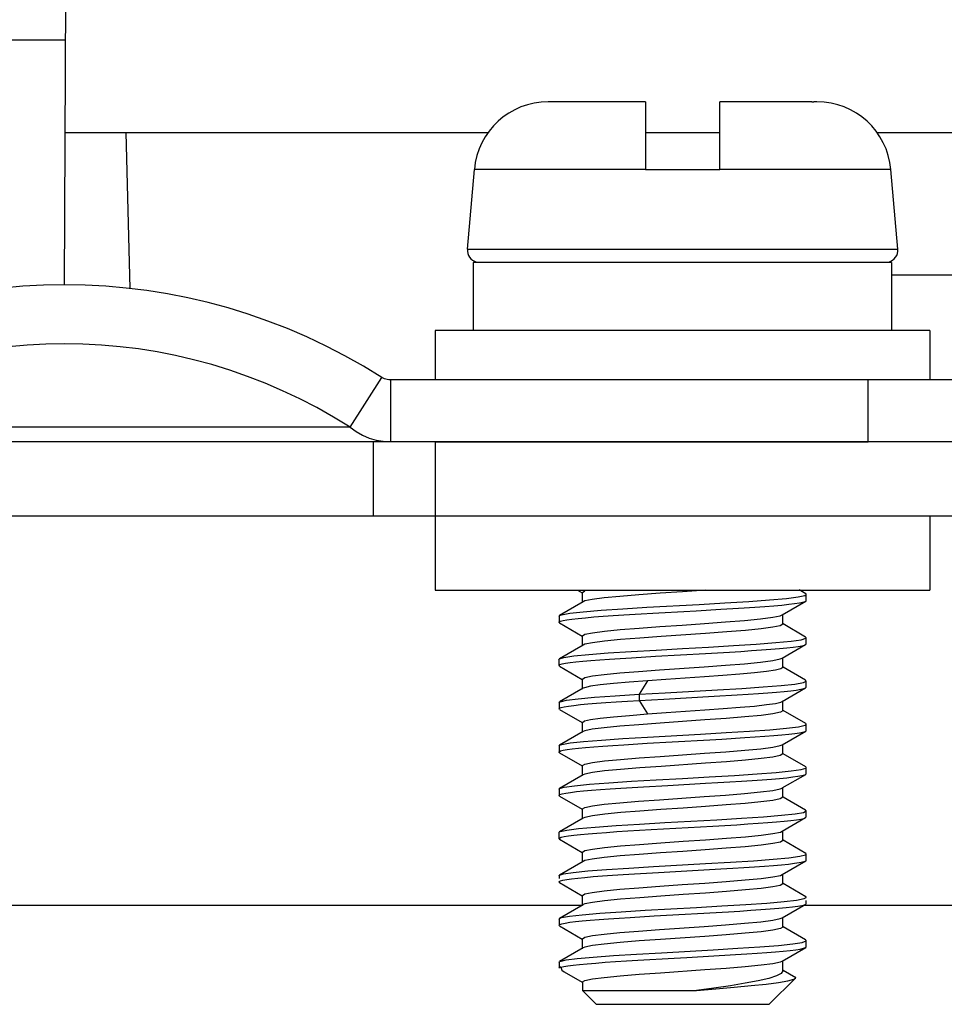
# Model space of a CAD drawing. Extents: x -4139 to -1089, y -1564 to 1941.
# Tile 152 of 160: x -2826 to -2811, y 1904 to 1920. Entities that reach past the tile are written whole.
import ezdxf

# ---------------------------------------------------------------- set-up
doc = ezdxf.new("R2010")
doc.units = 0
doc.header["$LTSCALE"] = 23.1
for name, color, linetype in [('03_IOCASE_4_1_AM_0', 7, 'CONTINUOUS'), ('CONNECTOR2_2_1_AM_0', 7, 'CONTINUOUS'), ('EARTHING_CLIP1_2_1_AM_0', 7, 'CONTINUOUS'), ('EARTHING_CLIP_2_2_1_1_AM_0', 7, 'CONTINUOUS'), ('EARTHING_CLIP_2_2_4_1_AM_0', 7, 'CONTINUOUS'), ('LDZHJ_SZCYZT_M4X12_2_1_AM_', 7, 'CONTINUOUS'), ('X610_37_IO_BASE-20150120_3', 7, 'CONTINUOUS')]:
    doc.layers.add(name, color=color, linetype=linetype)

msp = doc.modelspace()

# ---------------------------------------------------------------- linework, layer by layer
at = {"layer": '03_IOCASE_4_1_AM_0', "color": 7}
for p, q in [((-2825.33, 1927.808), (-2825.394, 1915.447)), ((-2830.258, 1919.408), (-2825.374, 1919.408)), ((-2825.382, 1917.908), (-2818.535, 1917.908)), ((-2824.324, 1915.387), (-2824.39, 1917.908)), ((-2815.99, 1917.908), (-2814.79, 1917.908)), ((-2812.244, 1917.908), (-2806.535, 1917.908))]:
    msp.add_line(p, q, dxfattribs=at)
at = {"layer": 'CONNECTOR2_2_1_AM_0', "color": 7}
msp.add_line((-2812.013, 1915.608), (-2806.78, 1915.608), dxfattribs=at)
at = {"layer": 'EARTHING_CLIP1_2_1_AM_0', "color": 7}
for p, q in [((-2820.768, 1913.143), (-2820.254, 1913.947)), ((-2810.39, 1913.908), (-2820.117, 1913.908)), ((-2820.117, 1913.908), (-2820.117, 1912.908)), ((-2820.348, 1912.935), (-2820.234, 1912.915)), ((-2819.39, 1912.908), (-2812.39, 1912.908))]:
    msp.add_line(p, q, dxfattribs=at)
at = {"layer": 'EARTHING_CLIP1_2_1_AM_0', "color": 2}
for p, q in [((-2812.39, 1912.908), (-2812.39, 1913.908)), ((-2822.111, 1913.143), (-2822.459, 1913.143)), ((-2820.768, 1913.143), (-2822.111, 1913.143))]:
    msp.add_line(p, q, dxfattribs=at)
at = {"layer": 'EARTHING_CLIP1_2_1_AM_0', "color": 7}
for points in [[(-2820.117, 1913.908), (-2820.142, 1913.909), (-2820.167, 1913.913), (-2820.191, 1913.918), (-2820.213, 1913.926), (-2820.234, 1913.936), (-2820.254, 1913.947)], [(-2820.768, 1913.143), (-2820.671, 1913.073), (-2820.569, 1913.014), (-2820.461, 1912.968), (-2820.348, 1912.935)]]:
    msp.add_lwpolyline(points, dxfattribs=at)
at = {"layer": 'EARTHING_CLIP1_2_1_AM_0', "color": 2}
msp.add_lwpolyline([(-2822.459, 1913.143), (-2823.125, 1913.146), (-2823.819, 1913.143), (-2824.544, 1913.143), (-2825.28, 1913.143), (-2826.011, 1913.143), (-2826.725, 1913.143)], dxfattribs=at)
at = {"layer": 'EARTHING_CLIP1_2_1_AM_0', "color": 7}
for radius in [9.539, 8.585]:
    msp.add_arc((-2825.39, 1905.908), radius, 57.4305, 122.5695, dxfattribs=at)
at = {"layer": 'EARTHING_CLIP_2_2_1_1_AM_0', "color": 7}
for p, q in [((-2778.09, 1912.908), (-2840.69, 1912.908)), ((-2819.39, 1912.908), (-2819.39, 1911.708)), ((-2840.69, 1911.708), (-2778.09, 1911.708))]:
    msp.add_line(p, q, dxfattribs=at)
at = {"layer": 'EARTHING_CLIP_2_2_1_1_AM_0', "color": 2}
msp.add_line((-2820.39, 1911.708), (-2820.39, 1912.908), dxfattribs=at)
at = {"layer": 'EARTHING_CLIP_2_2_4_1_AM_0', "color": 7}
for p, q in [((-2819.39, 1911.708), (-2819.39, 1910.508)), ((-2811.39, 1911.708), (-2811.39, 1910.508)), ((-2819.39, 1910.508), (-2811.39, 1910.508))]:
    msp.add_line(p, q, dxfattribs=at)
at = {"layer": 'LDZHJ_SZCYZT_M4X12_2_1_AM_', "color": 7}
for p, q in [((-2815.99, 1918.408), (-2817.563, 1918.408)), ((-2817.51, 1918.408), (-2817.51, 1918.408)), ((-2815.99, 1918.408), (-2815.99, 1917.309)), ((-2813.301, 1918.408), (-2814.79, 1918.408)), ((-2814.79, 1917.309), (-2814.79, 1918.408)), ((-2813.217, 1918.408), (-2813.27, 1918.408)), ((-2818.871, 1916.025), (-2818.758, 1917.312)), ((-2814.79, 1917.308), (-2815.99, 1917.308)), ((-2811.909, 1916.025), (-2812.021, 1917.312)), ((-2812.013, 1915.808), (-2818.78, 1915.808)), ((-2818.78, 1915.808), (-2818.78, 1914.708)), ((-2812.013, 1915.808), (-2812.013, 1914.708)), ((-2811.39, 1914.708), (-2819.39, 1914.708)), ((-2819.39, 1914.708), (-2819.39, 1913.908)), ((-2811.39, 1914.708), (-2811.39, 1913.908)), ((-2817.088, 1910.508), (-2817.013, 1910.464)), ((-2817.011, 1910.469), (-2816.97, 1910.494)), ((-2813.399, 1910.449), (-2813.507, 1910.511)), ((-2816.999, 1910.319), (-2817.38, 1910.098)), ((-2817.011, 1910.307), (-2817.011, 1910.469)), ((-2816.97, 1910.332), (-2816.999, 1910.32)), ((-2813.78, 1910.107), (-2813.399, 1910.327)), ((-2813.521, 1910.397), (-2813.413, 1910.421)), ((-2813.413, 1910.421), (-2813.39, 1910.438)), ((-2813.39, 1910.338), (-2813.39, 1910.438)), ((-2817.389, 1910.087), (-2817.38, 1910.098)), ((-2817.389, 1910.088), (-2817.389, 1909.988)), ((-2817.38, 1910.098), (-2817.347, 1910.11)), ((-2816.158, 1910.119), (-2815.773, 1910.141)), ((-2813.81, 1910.094), (-2813.78, 1910.106)), ((-2813.769, 1909.957), (-2813.769, 1910.107)), ((-2817.38, 1909.977), (-2817.014, 1909.764)), ((-2813.769, 1909.957), (-2813.81, 1909.931)), ((-2813.4, 1909.749), (-2813.766, 1909.961)), ((-2817.011, 1909.769), (-2816.969, 1909.794)), ((-2817.011, 1909.607), (-2817.011, 1909.769)), ((-2813.391, 1909.738), (-2813.4, 1909.749)), ((-2813.391, 1909.638), (-2813.391, 1909.738)), ((-2817, 1909.619), (-2817.38, 1909.398)), ((-2816.969, 1909.632), (-2817, 1909.62)), ((-2813.78, 1909.406), (-2813.4, 1909.627)), ((-2817.39, 1909.387), (-2817.385, 1909.395)), ((-2817.39, 1909.388), (-2817.39, 1909.288)), ((-2817.385, 1909.395), (-2817.38, 1909.398)), ((-2817.38, 1909.398), (-2817.31, 1909.419)), ((-2816.215, 1909.415), (-2815.828, 1909.438)), ((-2815.828, 1909.438), (-2815.424, 1909.461)), ((-2813.81, 1909.394), (-2813.78, 1909.406)), ((-2813.769, 1909.257), (-2813.769, 1909.406)), ((-2817.381, 1909.277), (-2817.013, 1909.064)), ((-2817.283, 1909.325), (-2817.209, 1909.336)), ((-2813.769, 1909.257), (-2813.799, 1909.235)), ((-2813.4, 1909.049), (-2813.766, 1909.261)), ((-2817.011, 1909.069), (-2816.97, 1909.094)), ((-2817.011, 1908.907), (-2817.011, 1909.069)), ((-2813.391, 1909.037), (-2813.4, 1909.048)), ((-2816.999, 1908.92), (-2817.379, 1908.699)), ((-2816.978, 1908.929), (-2816.999, 1908.92)), ((-2813.781, 1908.706), (-2813.4, 1908.927)), ((-2813.575, 1908.989), (-2813.437, 1909.013)), ((-2813.437, 1909.013), (-2813.391, 1909.037)), ((-2813.4, 1908.927), (-2813.39, 1908.938)), ((-2813.391, 1908.938), (-2813.391, 1909.038)), ((-2814.882, 1908.792), (-2814.505, 1908.814)), ((-2817.389, 1908.688), (-2817.379, 1908.699)), ((-2817.389, 1908.688), (-2817.389, 1908.588)), ((-2817.379, 1908.577), (-2817.389, 1908.588)), ((-2817.379, 1908.699), (-2817.369, 1908.703)), ((-2817.379, 1908.577), (-2817.013, 1908.365)), ((-2817.303, 1908.621), (-2817.235, 1908.632)), ((-2813.799, 1908.698), (-2813.781, 1908.706)), ((-2813.769, 1908.557), (-2813.769, 1908.719)), ((-2813.769, 1908.557), (-2813.809, 1908.532)), ((-2813.399, 1908.348), (-2813.766, 1908.561)), ((-2817.011, 1908.369), (-2816.978, 1908.392)), ((-2817.011, 1908.207), (-2817.011, 1908.369)), ((-2813.517, 1908.298), (-2813.41, 1908.322)), ((-2813.41, 1908.322), (-2813.39, 1908.338)), ((-2813.39, 1908.338), (-2813.399, 1908.348)), ((-2813.39, 1908.238), (-2813.39, 1908.338)), ((-2816.999, 1908.219), (-2817.379, 1907.999)), ((-2816.97, 1908.232), (-2816.999, 1908.22)), ((-2813.779, 1908.006), (-2813.399, 1908.227)), ((-2817.388, 1907.987), (-2817.379, 1907.998)), ((-2817.388, 1907.988), (-2817.388, 1907.888)), ((-2817.379, 1907.998), (-2817.343, 1908.011)), ((-2817.321, 1907.917), (-2817.258, 1907.928)), ((-2816.343, 1908.007), (-2815.965, 1908.03)), ((-2815.965, 1908.03), (-2815.561, 1908.053)), ((-2815.561, 1908.053), (-2814.95, 1908.087)), ((-2813.81, 1907.994), (-2813.779, 1908.006)), ((-2813.769, 1907.857), (-2813.769, 1908.006)), ((-2817.379, 1907.877), (-2817.013, 1907.664)), ((-2813.769, 1907.857), (-2813.81, 1907.831)), ((-2813.399, 1907.649), (-2813.766, 1907.862)), ((-2817.011, 1907.669), (-2816.969, 1907.694)), ((-2817.011, 1907.507), (-2817.011, 1907.669)), ((-2813.39, 1907.638), (-2813.399, 1907.648)), ((-2813.39, 1907.538), (-2813.39, 1907.638)), ((-2817, 1907.519), (-2817.38, 1907.298)), ((-2816.969, 1907.532), (-2817, 1907.52)), ((-2813.78, 1907.307), (-2813.399, 1907.527)), ((-2817.389, 1907.287), (-2817.384, 1907.295)), ((-2817.384, 1907.295), (-2817.38, 1907.298)), ((-2817.38, 1907.298), (-2817.307, 1907.32)), ((-2816.391, 1907.304), (-2816.025, 1907.327)), ((-2816.025, 1907.327), (-2815.63, 1907.35)), ((-2813.81, 1907.294), (-2813.78, 1907.306)), ((-2813.769, 1907.157), (-2813.769, 1907.307)), ((-2817.389, 1907.288), (-2817.389, 1907.188)), ((-2817.38, 1907.177), (-2817.014, 1906.964)), ((-2813.769, 1907.157), (-2813.81, 1907.131)), ((-2813.4, 1906.949), (-2813.766, 1907.161)), ((-2817.011, 1906.969), (-2816.97, 1906.994)), ((-2817, 1906.819), (-2817.381, 1906.598)), ((-2817.011, 1906.807), (-2817.011, 1906.969)), ((-2816.969, 1906.832), (-2817, 1906.82)), ((-2813.78, 1906.606), (-2813.4, 1906.827)), ((-2813.571, 1906.89), (-2813.437, 1906.913)), ((-2813.437, 1906.913), (-2813.391, 1906.938)), ((-2813.391, 1906.938), (-2813.4, 1906.949)), ((-2813.4, 1906.827), (-2813.39, 1906.838)), ((-2813.391, 1906.838), (-2813.391, 1906.938)), ((-2814.899, 1906.691), (-2814.515, 1906.713)), ((-2817.39, 1906.588), (-2817.381, 1906.598)), ((-2817.39, 1906.588), (-2817.39, 1906.488)), ((-2817.381, 1906.598), (-2817.369, 1906.603)), ((-2817.304, 1906.521), (-2817.235, 1906.532)), ((-2816.274, 1906.612), (-2815.896, 1906.634)), ((-2813.809, 1906.594), (-2813.78, 1906.606)), ((-2813.769, 1906.457), (-2813.769, 1906.606)), ((-2817.381, 1906.477), (-2817.39, 1906.488)), ((-2817.381, 1906.477), (-2817.013, 1906.264)), ((-2813.769, 1906.457), (-2813.809, 1906.432)), ((-2813.398, 1906.248), (-2813.766, 1906.461)), ((-2817.011, 1906.269), (-2816.97, 1906.294)), ((-2817.011, 1906.107), (-2817.011, 1906.269)), ((-2813.39, 1906.238), (-2813.398, 1906.248)), ((-2813.39, 1906.138), (-2813.39, 1906.238)), ((-2816.999, 1906.12), (-2817.379, 1905.899)), ((-2816.97, 1906.132), (-2816.999, 1906.12)), ((-2813.78, 1905.906), (-2813.399, 1906.127)), ((-2817.389, 1905.888), (-2817.385, 1905.894)), ((-2817.389, 1905.888), (-2817.389, 1905.842)), ((-2817.385, 1905.894), (-2817.379, 1905.899)), ((-2817.379, 1905.899), (-2817.315, 1905.918)), ((-2816.166, 1905.918), (-2815.779, 1905.941)), ((-2815.779, 1905.941), (-2814.77, 1905.998)), ((-2813.809, 1905.894), (-2813.78, 1905.906)), ((-2813.769, 1905.757), (-2813.769, 1905.906)), ((-2817.38, 1905.777), (-2817.013, 1905.564)), ((-2813.769, 1905.757), (-2813.81, 1905.732)), ((-2813.399, 1905.549), (-2813.766, 1905.762)), ((-2817.011, 1905.569), (-2816.97, 1905.594)), ((-2817.011, 1905.407), (-2817.011, 1905.569)), ((-2816.999, 1905.419), (-2817.38, 1905.198)), ((-2816.969, 1905.432), (-2816.999, 1905.42)), ((-2813.78, 1905.206), (-2813.399, 1905.428)), ((-2813.546, 1905.493), (-2813.425, 1905.517)), ((-2813.425, 1905.517), (-2813.39, 1905.537)), ((-2813.39, 1905.438), (-2813.39, 1905.487)), ((-2816.236, 1905.214), (-2815.849, 1905.237)), ((-2815.849, 1905.237), (-2814.648, 1905.305)), ((-2817.389, 1905.187), (-2817.38, 1905.198)), ((-2817.389, 1905.187), (-2817.389, 1905.088)), ((-2817.38, 1905.077), (-2817.389, 1905.088)), ((-2817.381, 1905.078), (-2817.013, 1904.864)), ((-2817.38, 1905.198), (-2817.347, 1905.21)), ((-2817.289, 1905.123), (-2817.215, 1905.135)), ((-2813.81, 1905.194), (-2813.78, 1905.206)), ((-2813.769, 1905.057), (-2813.769, 1905.206)), ((-2813.4, 1904.849), (-2813.766, 1905.061)), ((-2813.769, 1905.057), (-2813.809, 1905.032)), ((-2817.011, 1904.869), (-2816.969, 1904.894)), ((-2817.011, 1904.707), (-2817.011, 1904.869)), ((-2813.39, 1904.838), (-2813.4, 1904.849)), ((-2813.39, 1904.738), (-2813.39, 1904.837)), ((-2817, 1904.719), (-2817.381, 1904.498)), ((-2816.97, 1904.732), (-2817, 1904.72)), ((-2815.321, 1904.567), (-2814.532, 1904.612)), ((-2813.78, 1904.506), (-2813.399, 1904.728)), ((-2813.399, 1904.727), (-2813.39, 1904.738)), ((-2817.389, 1904.488), (-2817.381, 1904.498)), ((-2817.389, 1904.488), (-2817.389, 1904.408)), ((-2817.381, 1904.498), (-2817.373, 1904.502)), ((-2817.311, 1904.419), (-2817.245, 1904.43)), ((-2813.809, 1904.494), (-2813.78, 1904.506)), ((-2813.769, 1904.348), (-2813.769, 1904.506)), ((-2817.357, 1904.408), (-2817.389, 1904.408)), ((-2817.374, 1904.392), (-2817.389, 1904.408)), ((-2817.357, 1904.408), (-2817.311, 1904.419)), ((-2817.357, 1904.408), (-2817.342, 1904.361)), ((-2817.342, 1904.361), (-2817.306, 1904.334)), ((-2817.307, 1904.335), (-2817.013, 1904.164)), ((-2813.762, 1904.359), (-2813.561, 1904.242)), ((-2817.011, 1904.169), (-2816.97, 1904.194)), ((-2817.011, 1904.169), (-2817.011, 1904.029)), ((-2813.99, 1903.808), (-2813.566, 1904.231)), ((-2813.566, 1904.231), (-2813.561, 1904.242)), ((-2813.561, 1904.242), (-2813.564, 1904.244)), ((-2817.011, 1904.029), (-2815.167, 1904.029)), ((-2816.79, 1903.808), (-2817.011, 1904.029)), ((-2816.788, 1903.808), (-2813.991, 1903.808))]:
    msp.add_line(p, q, dxfattribs=at)
at = {"layer": 'LDZHJ_SZCYZT_M4X12_2_1_AM_', "color": 2}
for p, q in [((-2812.021, 1917.312), (-2813.696, 1917.312)), ((-2818.871, 1916.025), (-2811.909, 1916.025)), ((-2815.959, 1909.041), (-2816.092, 1908.823)), ((-2816.092, 1908.823), (-2816.092, 1908.723)), ((-2816.092, 1908.723), (-2815.959, 1908.504))]:
    msp.add_line(p, q, dxfattribs=at)
at = {"layer": 'LDZHJ_SZCYZT_M4X12_2_1_AM_', "color": 7}
for points in [[(-2813.301, 1918.408), (-2813.296, 1918.408), (-2813.291, 1918.408)], [(-2813.291, 1918.408), (-2813.28, 1918.408), (-2813.275, 1918.408), (-2813.27, 1918.408)], [(-2815.013, 1910.508), (-2815.393, 1910.481), (-2815.753, 1910.456), (-2816.096, 1910.431), (-2816.404, 1910.406), (-2816.659, 1910.381), (-2816.851, 1910.357), (-2816.97, 1910.332)], [(-2815.966, 1910.23), (-2815.122, 1910.277), (-2814.706, 1910.301), (-2814.319, 1910.326), (-2813.982, 1910.35), (-2813.712, 1910.373), (-2813.521, 1910.397)], [(-2814.769, 1910.198), (-2814.577, 1910.21), (-2814.394, 1910.221), (-2814.221, 1910.233), (-2814.061, 1910.244), (-2813.915, 1910.255), (-2813.785, 1910.266), (-2813.673, 1910.278), (-2813.578, 1910.289), (-2813.502, 1910.301), (-2813.445, 1910.312), (-2813.408, 1910.323), (-2813.399, 1910.328)], [(-2813.39, 1910.438), (-2813.394, 1910.445), (-2813.399, 1910.448)], [(-2813.399, 1910.328), (-2813.391, 1910.335), (-2813.39, 1910.338)], [(-2817.347, 1910.11), (-2817.215, 1910.134), (-2816.998, 1910.158), (-2816.706, 1910.182), (-2816.356, 1910.206), (-2815.966, 1910.23)], [(-2815.773, 1910.141), (-2815.371, 1910.164), (-2815.168, 1910.175), (-2814.769, 1910.198)], [(-2817.389, 1909.988), (-2817.386, 1909.994), (-2817.365, 1910.005), (-2817.324, 1910.016)], [(-2817.324, 1910.016), (-2817.262, 1910.027), (-2817.181, 1910.039)], [(-2817.181, 1910.039), (-2817.08, 1910.05), (-2816.962, 1910.062), (-2816.827, 1910.074), (-2816.677, 1910.085), (-2816.514, 1910.096), (-2816.34, 1910.108), (-2816.158, 1910.119)], [(-2816.969, 1909.794), (-2816.849, 1909.819), (-2816.655, 1909.844), (-2816.399, 1909.869), (-2816.095, 1909.894), (-2815.757, 1909.919), (-2815.398, 1909.943), (-2815.037, 1909.968), (-2814.696, 1909.993), (-2814.389, 1910.018), (-2814.129, 1910.043), (-2813.932, 1910.069), (-2813.81, 1910.094)], [(-2817.38, 1909.977), (-2817.387, 1909.983), (-2817.389, 1909.988)], [(-2813.81, 1909.931), (-2813.93, 1909.907), (-2814.121, 1909.882), (-2814.373, 1909.857), (-2814.677, 1909.832), (-2815.017, 1909.807)], [(-2817.31, 1909.419), (-2817.15, 1909.443), (-2816.908, 1909.467), (-2816.594, 1909.491), (-2816.224, 1909.515), (-2815.816, 1909.539), (-2815.393, 1909.562), (-2814.97, 1909.586), (-2814.565, 1909.61), (-2814.198, 1909.634), (-2813.881, 1909.658), (-2813.634, 1909.682), (-2813.471, 1909.706)], [(-2815.017, 1909.807), (-2815.739, 1909.757), (-2816.082, 1909.732), (-2816.392, 1909.707), (-2816.651, 1909.682), (-2816.847, 1909.657), (-2816.969, 1909.632)], [(-2813.471, 1909.706), (-2813.396, 1909.73), (-2813.391, 1909.738)], [(-2815.424, 1909.461), (-2815.021, 1909.484), (-2814.825, 1909.495), (-2814.634, 1909.506), (-2814.45, 1909.517), (-2814.276, 1909.529), (-2814.112, 1909.54), (-2813.961, 1909.552), (-2813.825, 1909.563), (-2813.705, 1909.575), (-2813.603, 1909.586), (-2813.521, 1909.597), (-2813.458, 1909.609), (-2813.416, 1909.62), (-2813.4, 1909.627)], [(-2813.4, 1909.627), (-2813.394, 1909.631), (-2813.391, 1909.638)], [(-2817.209, 1909.336), (-2817.115, 1909.347), (-2817.003, 1909.358), (-2816.874, 1909.369), (-2816.729, 1909.381), (-2816.57, 1909.392), (-2816.398, 1909.404), (-2816.215, 1909.415)], [(-2815.761, 1909.218), (-2815.04, 1909.268), (-2814.697, 1909.293), (-2814.387, 1909.318), (-2814.128, 1909.343), (-2813.932, 1909.369), (-2813.81, 1909.394)], [(-2817.389, 1909.288), (-2817.389, 1909.29), (-2817.374, 1909.302), (-2817.339, 1909.313), (-2817.283, 1909.325)], [(-2817.38, 1909.277), (-2817.383, 1909.279), (-2817.389, 1909.288)], [(-2816.97, 1909.094), (-2816.849, 1909.119), (-2816.659, 1909.144), (-2816.406, 1909.169), (-2816.102, 1909.193), (-2815.761, 1909.218)], [(-2813.799, 1909.235), (-2813.889, 1909.214), (-2814.033, 1909.192), (-2814.228, 1909.171), (-2814.465, 1909.149), (-2814.737, 1909.128), (-2815.036, 1909.106)], [(-2815.036, 1909.106), (-2815.66, 1909.063), (-2815.959, 1909.041)], [(-2815.959, 1909.041), (-2816.252, 1909.019), (-2816.51, 1908.997), (-2816.723, 1908.974), (-2816.881, 1908.952), (-2816.978, 1908.929)], [(-2816.092, 1908.823), (-2815.672, 1908.847), (-2814.824, 1908.895)], [(-2814.824, 1908.895), (-2814.433, 1908.918), (-2814.087, 1908.942), (-2813.797, 1908.965), (-2813.575, 1908.989)], [(-2814.505, 1908.814), (-2814.33, 1908.825), (-2814.165, 1908.836), (-2814.013, 1908.848), (-2813.874, 1908.859), (-2813.75, 1908.87), (-2813.642, 1908.881), (-2813.551, 1908.892), (-2813.48, 1908.904), (-2813.429, 1908.916), (-2813.4, 1908.927)], [(-2817.369, 1908.703), (-2817.266, 1908.727), (-2817.077, 1908.751), (-2816.813, 1908.774), (-2816.48, 1908.798), (-2816.092, 1908.823)], [(-2816.092, 1908.723), (-2815.692, 1908.746), (-2814.882, 1908.792)], [(-2817.389, 1908.588), (-2817.38, 1908.598), (-2817.352, 1908.609), (-2817.303, 1908.621)], [(-2817.235, 1908.632), (-2817.148, 1908.643), (-2817.043, 1908.655), (-2816.921, 1908.666), (-2816.783, 1908.677), (-2816.629, 1908.688), (-2816.462, 1908.7), (-2816.282, 1908.711), (-2816.092, 1908.723)], [(-2815.959, 1908.504), (-2815.657, 1908.526), (-2815.031, 1908.569)], [(-2815.031, 1908.569), (-2814.732, 1908.591), (-2814.461, 1908.612), (-2814.225, 1908.633), (-2814.032, 1908.655), (-2813.888, 1908.676), (-2813.799, 1908.698)], [(-2816.978, 1908.392), (-2816.88, 1908.414), (-2816.721, 1908.437), (-2816.509, 1908.459), (-2816.251, 1908.482), (-2815.959, 1908.504)], [(-2813.809, 1908.532), (-2813.928, 1908.507), (-2814.122, 1908.482), (-2814.381, 1908.457), (-2814.688, 1908.432), (-2815.031, 1908.407), (-2815.392, 1908.382), (-2815.753, 1908.356), (-2816.096, 1908.331), (-2816.403, 1908.306), (-2816.659, 1908.281), (-2816.851, 1908.257), (-2816.97, 1908.232)], [(-2815.958, 1908.13), (-2815.103, 1908.179), (-2814.688, 1908.203), (-2814.309, 1908.226), (-2813.978, 1908.25), (-2813.709, 1908.274), (-2813.517, 1908.298)], [(-2817.343, 1908.011), (-2817.21, 1908.035), (-2816.992, 1908.059), (-2816.703, 1908.083), (-2816.355, 1908.106), (-2815.958, 1908.13)], [(-2814.95, 1908.087), (-2814.754, 1908.099), (-2814.385, 1908.122)], [(-2814.385, 1908.122), (-2814.216, 1908.133), (-2814.058, 1908.144), (-2813.914, 1908.155), (-2813.785, 1908.166), (-2813.672, 1908.178), (-2813.577, 1908.189), (-2813.5, 1908.201), (-2813.443, 1908.212), (-2813.407, 1908.223), (-2813.399, 1908.227)], [(-2813.399, 1908.227), (-2813.391, 1908.235), (-2813.39, 1908.238)], [(-2817.258, 1907.928), (-2817.176, 1907.939), (-2817.076, 1907.951), (-2816.959, 1907.962), (-2816.826, 1907.974), (-2816.678, 1907.985), (-2816.517, 1907.996), (-2816.343, 1908.007)], [(-2816.969, 1907.694), (-2816.848, 1907.719), (-2816.654, 1907.744), (-2816.397, 1907.769), (-2816.092, 1907.794), (-2815.754, 1907.819), (-2815.394, 1907.844), (-2815.034, 1907.869), (-2814.693, 1907.894), (-2814.386, 1907.918), (-2814.127, 1907.943), (-2813.932, 1907.969), (-2813.81, 1907.994)], [(-2817.389, 1907.888), (-2817.385, 1907.894), (-2817.363, 1907.906), (-2817.321, 1907.917)], [(-2817.379, 1907.877), (-2817.387, 1907.883), (-2817.389, 1907.888)], [(-2813.81, 1907.831), (-2813.93, 1907.807), (-2814.121, 1907.782), (-2814.374, 1907.757), (-2814.678, 1907.732), (-2815.019, 1907.707)], [(-2815.019, 1907.707), (-2815.739, 1907.657), (-2816.083, 1907.632), (-2816.392, 1907.607), (-2816.652, 1907.582), (-2816.848, 1907.557), (-2816.969, 1907.532)], [(-2813.473, 1907.606), (-2813.396, 1907.629), (-2813.39, 1907.638)], [(-2817.307, 1907.32), (-2817.141, 1907.344), (-2816.895, 1907.368), (-2816.581, 1907.391), (-2816.217, 1907.415), (-2815.815, 1907.439), (-2815.389, 1907.463), (-2814.961, 1907.487), (-2814.552, 1907.511), (-2814.184, 1907.535), (-2813.875, 1907.558), (-2813.635, 1907.582), (-2813.473, 1907.606)], [(-2815.63, 1907.35), (-2815.018, 1907.384), (-2814.818, 1907.395), (-2814.624, 1907.406), (-2814.439, 1907.418), (-2814.264, 1907.429), (-2814.102, 1907.441), (-2813.954, 1907.452), (-2813.822, 1907.463), (-2813.705, 1907.474), (-2813.605, 1907.486), (-2813.524, 1907.497), (-2813.461, 1907.508), (-2813.418, 1907.52), (-2813.399, 1907.527)], [(-2813.399, 1907.527), (-2813.395, 1907.531), (-2813.391, 1907.538)], [(-2817.203, 1907.236), (-2817.108, 1907.248), (-2816.994, 1907.259), (-2816.863, 1907.27), (-2816.718, 1907.282), (-2816.56, 1907.293), (-2816.391, 1907.304)], [(-2815.762, 1907.118), (-2815.04, 1907.168), (-2814.697, 1907.193), (-2814.387, 1907.218), (-2814.128, 1907.243), (-2813.932, 1907.269), (-2813.81, 1907.294)], [(-2817.389, 1907.187), (-2817.388, 1907.19), (-2817.373, 1907.202), (-2817.337, 1907.213)], [(-2817.379, 1907.177), (-2817.383, 1907.179), (-2817.389, 1907.187)], [(-2817.337, 1907.213), (-2817.28, 1907.225), (-2817.203, 1907.236)], [(-2816.97, 1906.994), (-2816.849, 1907.019), (-2816.659, 1907.044), (-2816.406, 1907.069), (-2816.102, 1907.093), (-2815.762, 1907.118)], [(-2813.81, 1907.131), (-2813.93, 1907.106), (-2814.124, 1907.082), (-2814.379, 1907.057), (-2814.683, 1907.032), (-2815.021, 1907.007), (-2815.38, 1906.982), (-2815.74, 1906.957), (-2816.081, 1906.933), (-2816.389, 1906.908), (-2816.649, 1906.883), (-2816.846, 1906.857), (-2816.969, 1906.832)], [(-2814.834, 1906.794), (-2814.437, 1906.818), (-2814.083, 1906.842), (-2813.789, 1906.866), (-2813.571, 1906.89)], [(-2814.515, 1906.713), (-2814.335, 1906.725), (-2814.166, 1906.736), (-2814.011, 1906.748), (-2813.87, 1906.759), (-2813.745, 1906.77), (-2813.638, 1906.782), (-2813.549, 1906.793), (-2813.48, 1906.804), (-2813.43, 1906.816), (-2813.4, 1906.827)], [(-2817.369, 1906.603), (-2817.264, 1906.627), (-2817.073, 1906.651), (-2816.802, 1906.675), (-2816.467, 1906.699), (-2816.085, 1906.723), (-2815.677, 1906.747), (-2814.834, 1906.794)], [(-2815.896, 1906.634), (-2815.5, 1906.657), (-2814.899, 1906.691)], [(-2817.39, 1906.488), (-2817.381, 1906.498), (-2817.352, 1906.509), (-2817.304, 1906.521)], [(-2817.235, 1906.532), (-2817.147, 1906.543), (-2817.04, 1906.554), (-2816.916, 1906.566), (-2816.775, 1906.578), (-2816.62, 1906.589), (-2816.452, 1906.601), (-2816.274, 1906.612)], [(-2816.97, 1906.294), (-2816.85, 1906.319), (-2816.655, 1906.344), (-2816.396, 1906.369), (-2816.086, 1906.395), (-2815.741, 1906.42), (-2815.381, 1906.445), (-2815.022, 1906.47), (-2814.681, 1906.494), (-2814.375, 1906.519), (-2814.12, 1906.544), (-2813.928, 1906.569), (-2813.809, 1906.594)], [(-2813.809, 1906.432), (-2813.928, 1906.407), (-2814.121, 1906.382), (-2814.378, 1906.357), (-2814.683, 1906.332), (-2815.025, 1906.307), (-2815.386, 1906.282), (-2815.748, 1906.257), (-2816.092, 1906.232), (-2816.4, 1906.207), (-2816.658, 1906.182), (-2816.851, 1906.157), (-2816.97, 1906.132)], [(-2815.859, 1906.036), (-2815.017, 1906.083), (-2814.614, 1906.107), (-2814.246, 1906.13), (-2813.927, 1906.154), (-2813.671, 1906.178), (-2813.493, 1906.202)], [(-2813.493, 1906.202), (-2813.403, 1906.225), (-2813.39, 1906.238)], [(-2817.315, 1905.918), (-2817.158, 1905.942), (-2816.923, 1905.965), (-2816.62, 1905.989), (-2816.26, 1906.012), (-2815.859, 1906.036)], [(-2814.77, 1905.998), (-2814.579, 1906.009), (-2814.397, 1906.021), (-2814.225, 1906.032), (-2814.066, 1906.044), (-2813.92, 1906.055), (-2813.79, 1906.066), (-2813.676, 1906.077), (-2813.58, 1906.089), (-2813.503, 1906.1), (-2813.445, 1906.112), (-2813.408, 1906.123), (-2813.399, 1906.127)], [(-2813.399, 1906.127), (-2813.391, 1906.134), (-2813.39, 1906.138)], [(-2817.185, 1905.839), (-2817.086, 1905.85), (-2816.969, 1905.861), (-2816.835, 1905.873), (-2816.686, 1905.884), (-2816.523, 1905.895), (-2816.349, 1905.907), (-2816.166, 1905.918)], [(-2816.97, 1905.594), (-2816.851, 1905.619), (-2816.659, 1905.644), (-2816.404, 1905.669), (-2816.099, 1905.694), (-2815.758, 1905.718), (-2815.395, 1905.744), (-2815.032, 1905.769), (-2814.688, 1905.794), (-2814.38, 1905.819), (-2814.122, 1905.844), (-2813.928, 1905.869), (-2813.809, 1905.894)], [(-2817.39, 1905.788), (-2817.387, 1905.794), (-2817.367, 1905.805), (-2817.326, 1905.816)], [(-2817.38, 1905.777), (-2817.387, 1905.782), (-2817.39, 1905.788)], [(-2817.326, 1905.816), (-2817.265, 1905.828), (-2817.185, 1905.839)], [(-2813.81, 1905.732), (-2813.93, 1905.707), (-2814.121, 1905.682), (-2814.375, 1905.657), (-2814.68, 1905.632), (-2815.021, 1905.607), (-2815.38, 1905.582), (-2815.741, 1905.557), (-2816.084, 1905.532), (-2816.393, 1905.507), (-2816.653, 1905.482), (-2816.848, 1905.457), (-2816.969, 1905.432)], [(-2813.39, 1905.537), (-2813.391, 1905.54), (-2813.399, 1905.548)], [(-2817.347, 1905.21), (-2817.22, 1905.234), (-2817.012, 1905.257), (-2816.728, 1905.281), (-2816.384, 1905.305), (-2815.996, 1905.328), (-2815.581, 1905.352), (-2815.163, 1905.375), (-2814.754, 1905.399), (-2814.369, 1905.422), (-2814.029, 1905.446), (-2813.75, 1905.47), (-2813.546, 1905.493)], [(-2814.648, 1905.305), (-2814.464, 1905.316), (-2814.288, 1905.328), (-2814.124, 1905.34), (-2813.972, 1905.351), (-2813.836, 1905.362), (-2813.715, 1905.373), (-2813.612, 1905.385), (-2813.528, 1905.396), (-2813.463, 1905.408), (-2813.419, 1905.419), (-2813.399, 1905.427)], [(-2813.399, 1905.427), (-2813.395, 1905.43), (-2813.39, 1905.438)], [(-2817.389, 1905.088), (-2817.389, 1905.089), (-2817.376, 1905.1), (-2817.343, 1905.112), (-2817.289, 1905.123)], [(-2817.215, 1905.135), (-2817.122, 1905.146), (-2817.012, 1905.157), (-2816.885, 1905.169), (-2816.742, 1905.18), (-2816.586, 1905.192), (-2816.417, 1905.203), (-2816.236, 1905.214)], [(-2815.762, 1905.018), (-2815.039, 1905.068), (-2814.696, 1905.093), (-2814.387, 1905.118), (-2814.127, 1905.143), (-2813.931, 1905.169), (-2813.81, 1905.194)], [(-2815.029, 1904.907), (-2815.75, 1904.857), (-2816.093, 1904.832), (-2816.4, 1904.807), (-2816.657, 1904.782), (-2816.85, 1904.757), (-2816.97, 1904.732)], [(-2816.969, 1904.894), (-2816.849, 1904.919), (-2816.658, 1904.944), (-2816.406, 1904.969), (-2816.102, 1904.993), (-2815.762, 1905.018)], [(-2813.809, 1905.032), (-2813.929, 1905.007), (-2814.122, 1904.982), (-2814.379, 1904.957), (-2814.686, 1904.932), (-2815.029, 1904.907)], [(-2814.897, 1904.69), (-2814.497, 1904.714), (-2814.139, 1904.738), (-2813.839, 1904.761), (-2813.609, 1904.785), (-2813.458, 1904.808)], [(-2813.458, 1904.808), (-2813.392, 1904.832), (-2813.39, 1904.838)], [(-2817.373, 1904.502), (-2817.275, 1904.525), (-2817.094, 1904.549), (-2816.834, 1904.573), (-2816.507, 1904.596), (-2816.136, 1904.62), (-2815.733, 1904.643), (-2814.897, 1904.69)], [(-2814.532, 1904.612), (-2814.351, 1904.623), (-2814.182, 1904.635), (-2814.027, 1904.646), (-2813.886, 1904.658), (-2813.761, 1904.669), (-2813.652, 1904.68), (-2813.561, 1904.691), (-2813.489, 1904.702), (-2813.436, 1904.714), (-2813.402, 1904.726), (-2813.399, 1904.727)], [(-2817.245, 1904.43), (-2817.16, 1904.442), (-2817.056, 1904.453), (-2816.934, 1904.464), (-2816.795, 1904.476), (-2816.642, 1904.487), (-2816.476, 1904.499), (-2816.3, 1904.51), (-2816.114, 1904.522)], [(-2816.114, 1904.522), (-2815.524, 1904.555), (-2815.321, 1904.567)], [(-2815.75, 1904.319), (-2815.029, 1904.369), (-2814.686, 1904.394), (-2814.379, 1904.419), (-2814.122, 1904.444), (-2813.929, 1904.469), (-2813.809, 1904.494)], [(-2816.97, 1904.194), (-2816.85, 1904.219), (-2816.657, 1904.244), (-2816.4, 1904.269), (-2816.093, 1904.294), (-2815.75, 1904.319)], [(-2813.871, 1904.268), (-2813.997, 1904.228), (-2814.167, 1904.189), (-2814.376, 1904.149), (-2814.618, 1904.109), (-2814.885, 1904.069), (-2815.167, 1904.029)], [(-2813.769, 1904.348), (-2813.795, 1904.308), (-2813.871, 1904.268)], [(-2815.167, 1904.029), (-2814.855, 1904.056), (-2814.555, 1904.083), (-2814.279, 1904.11), (-2814.036, 1904.136), (-2813.837, 1904.163), (-2813.687, 1904.189)], [(-2813.687, 1904.189), (-2813.593, 1904.216), (-2813.566, 1904.231)]]:
    msp.add_lwpolyline(points, dxfattribs=at)
at = {"layer": 'LDZHJ_SZCYZT_M4X12_2_1_AM_', "color": 2}
for points in [[(-2815.99, 1917.31), (-2816.554, 1917.312), (-2817.084, 1917.312), (-2818.758, 1917.312)], [(-2813.696, 1917.312), (-2814.225, 1917.312), (-2814.79, 1917.31)]]:
    msp.add_lwpolyline(points, dxfattribs=at)
at = {"layer": 'LDZHJ_SZCYZT_M4X12_2_1_AM_', "color": 7}
for centre, radius, start, end in [((-2817.563, 1917.208), 1.2, 90, 175), ((-2813.217, 1917.208), 1.2, 5, 90), ((-2818.671, 1916.008), 0.2, 175, 255), ((-2812.108, 1916.008), 0.2, 285, 5)]:
    msp.add_arc(centre, radius, start, end, dxfattribs=at)
at = {"layer": 'X610_37_IO_BASE-20150120_3', "color": 7}
for p, q in [((-2817.011, 1905.408), (-2833.433, 1905.408)), ((-2805.011, 1905.408), (-2813.433, 1905.408))]:
    msp.add_line(p, q, dxfattribs=at)

doc.saveas('drawing.dxf')
